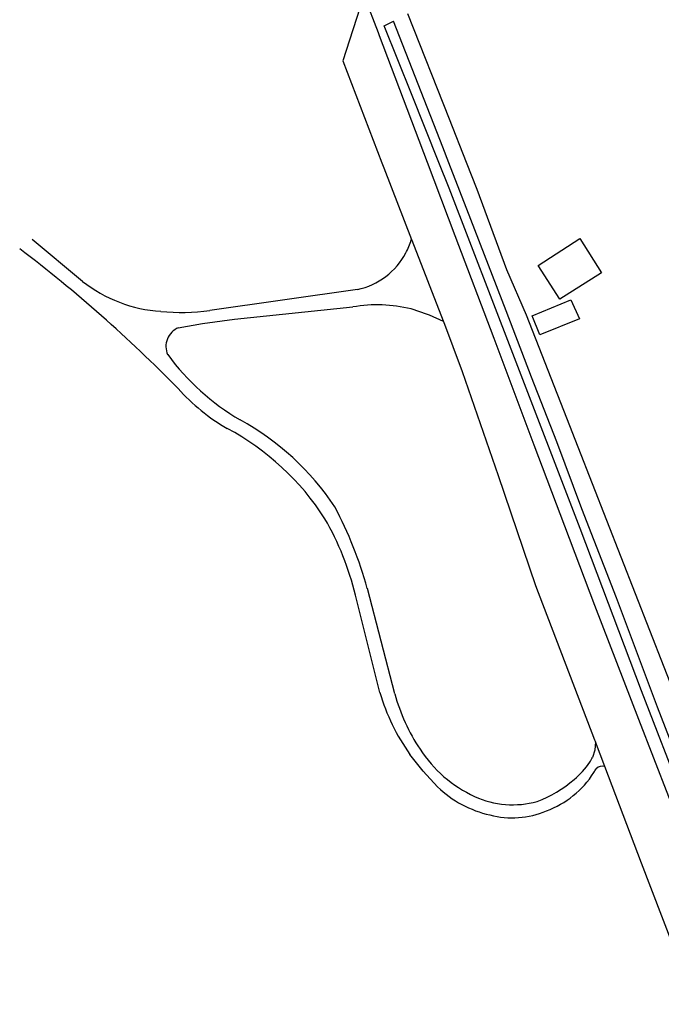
# Model space of a CAD drawing. Extents: x 145741 to 149421, y 457889 to 459999.
# Tile 2 of 84: x 145743 to 145834, y 458380 to 458520. Entities that reach past the tile are written whole.
import ezdxf

# ---------------------------------------------------------------- set-up
doc = ezdxf.new("R2010")
doc.units = 0
doc.header["$LTSCALE"] = 4
doc.layers.get('0').update_dxf_attribs({"linetype": 'CONTINUOUS'})

msp = doc.modelspace()

# ---------------------------------------------------------------- linework, layer by layer
at = {"linetype": 'Continuous'}
for p, q in [((145791.98, 458523.95), (145789, 458514.54)), ((145794.06, 458518.53), (145791.98, 458523.95)), ((145804.23, 458506.22), (145798.28, 458521.24)), ((145794.88, 458519.57), (145796.23, 458520.23)), ((145798.77, 458509.85), (145794.88, 458519.57)), ((145803.26, 458502.24), (145796.23, 458520.23)), ((145794.22, 458518.11), (145794.06, 458518.53)), ((145801.07, 458500.04), (145794.22, 458518.11)), ((145789, 458514.54), (145794.57, 458500)), ((145802.69, 458500.04), (145798.77, 458509.85)), ((145806.64, 458500.04), (145804.23, 458506.22)), ((145804.12, 458500), (145803.26, 458502.24)), ((145794.57, 458500), (145794.84, 458499.29)), ((145805.04, 458489.59), (145801.07, 458500.04)), ((145804.16, 458496.36), (145802.69, 458500.04)), ((145807.25, 458491.89), (145804.12, 458500)), ((145808.15, 458496.17), (145806.64, 458500.04)), ((145794.84, 458499.29), (145798.78, 458489.07)), ((145813.24, 458472.76), (145804.16, 458496.36)), ((145812.42, 458484.71), (145808.15, 458496.17)), ((145812.3, 458478.86), (145807.25, 458491.89)), ((145810.61, 458474.93), (145805.04, 458489.59)), ((145751.85, 458483.08), (145744.66, 458489.06)), ((145798.78, 458489.07), (145798.76, 458489.01)), ((145798.78, 458489.07), (145798.83, 458488.94)), ((145798.83, 458488.94), (145803.3, 458477.46)), ((145816.86, 458485.36), (145822.81, 458489.19)), ((145822.81, 458489.19), (145825.91, 458484.29)), ((145819.97, 458480.53), (145816.86, 458485.36)), ((145815.19, 458478.24), (145812.42, 458484.71)), ((145825.91, 458484.29), (145819.97, 458480.53)), ((145791.07, 458481.91), (145770, 458478.91)), ((145816.01, 458478.14), (145821.52, 458480.43)), ((145821.52, 458480.43), (145822.76, 458477.72)), ((145773.53, 458477.67), (145790.42, 458479.43)), ((145801.07, 458478.36), (145798.74, 458479.14)), ((145801.34, 458478.24), (145801.07, 458478.36)), ((145803.34, 458477.36), (145801.34, 458478.24)), ((145815.94, 458469.41), (145812.3, 458478.86)), ((145820.94, 458463.55), (145815.19, 458478.24)), ((145765.51, 458476.45), (145768.98, 458477.05)), ((145768.98, 458477.05), (145773.53, 458477.67)), ((145803.3, 458477.46), (145803.34, 458477.36)), ((145803.34, 458477.36), (145806.03, 458470.2)), ((145817.12, 458475.46), (145816.01, 458478.14)), ((145822.76, 458477.72), (145817.12, 458475.46)), ((145816.31, 458459.69), (145810.61, 458474.93)), ((145822.85, 458447.81), (145813.24, 458472.76)), ((145806.03, 458470.2), (145811.17, 458455.35)), ((145819.54, 458460.16), (145815.94, 458469.41)), ((145822.56, 458459.43), (145820.94, 458463.55)), ((145823.12, 458450.63), (145819.54, 458460.16)), ((145820.67, 458448.16), (145816.31, 458459.69)), ((145836.91, 458422.77), (145822.56, 458459.43)), ((145811.17, 458455.35), (145816.48, 458439.66)), ((145828.04, 458437.9), (145823.12, 458450.63)), ((145824.97, 458436.81), (145820.67, 458448.16)), ((145831.62, 458424.64), (145822.85, 458447.81)), ((145796.43, 458424.23), (145792.49, 458439.26)), ((145816.48, 458439.66), (145824.93, 458417.64)), ((145794.26, 458424.41), (145790.79, 458438.28)), ((145833.89, 458422.33), (145828.04, 458437.9)), ((145831.24, 458420.54), (145824.97, 458436.81)), ((145841.13, 458399.99), (145831.62, 458424.64)), ((145842.5, 458399.96), (145833.89, 458422.33)), ((145839.21, 458399.94), (145831.24, 458420.54)), ((145824.93, 458417.64), (145825.04, 458417.34)), ((145825.04, 458417.34), (145824.95, 458416.19)), ((145826.38, 458413.82), (145825.04, 458417.34)), ((145800.46, 458413.18), (145798.55, 458415.55)), ((145824.95, 458416.19), (145824.63, 458415.13)), ((145831.62, 458400.04), (145826.38, 458413.82)), ((145802.52, 458410.93), (145800.46, 458413.18)), ((145839.31, 458379.9), (145831.62, 458400.04))]:
    msp.add_line(p, q, dxfattribs=at)
for centre, radius, start, end in [((145788.91, 458491.99), 10.29, 331.8569, 343.13), ((145618.64, 458324.18), 205.38, 44.362, 52.7806), ((145788.86, 458492.02), 10.35, 282.3683, 331.8739), ((145764.31, 458498.87), 20.11, 231.7368, 266.2969), ((145793.89, 458459.69), 20.04, 76.0136, 99.9948), ((145766, 458508.63), 29.98, 264.2788, 277.6716), ((145766.61, 458473.8), 2.87, 112.4307, 204.0336), ((145791.89, 458493.22), 34.68, 216.4371, 239.586), ((145786.54, 458486.54), 28.2, 221.6868, 240.1531), ((145755.58, 458429.34), 38.81, 33.7356, 61.1178), ((145754.72, 458428.83), 37.7, 32.7175, 61.8582), ((145734.26, 458422.8), 60.51, 15.7878, 27.6603), ((145751.6, 458429), 40.27, 13.3176, 30.1115), ((145824.13, 458433.44), 31.21, 196.8157, 214.9662), ((145821.88, 458431.01), 26.35, 194.9186, 213.8907), ((145815.28, 458426.07), 18.11, 212.5458, 245.6114), ((145815.41, 458420.14), 10.5, 327.2127, 331.5091), ((145815.51, 458420.09), 10.38, 308.7181, 327.1358), ((145826.02, 458412.57), 1.3, 73.9806, 132.4746), ((145813.36, 458420.23), 13.56, 290.242, 327.5909), ((145814.04, 458419.82), 12.76, 327.4917, 330.462), ((145813.43, 458422.28), 15.74, 226.1229, 257.3735), ((145810.84, 458424.82), 17.01, 290.2469, 311.027), ((145813.24, 458421.45), 13.07, 245.4182, 285.483), ((145813.16, 458418.94), 12.43, 255.2054, 293.1527)]:
    msp.add_arc(centre, radius, start, end, dxfattribs=at)

doc.saveas('drawing.dxf')
